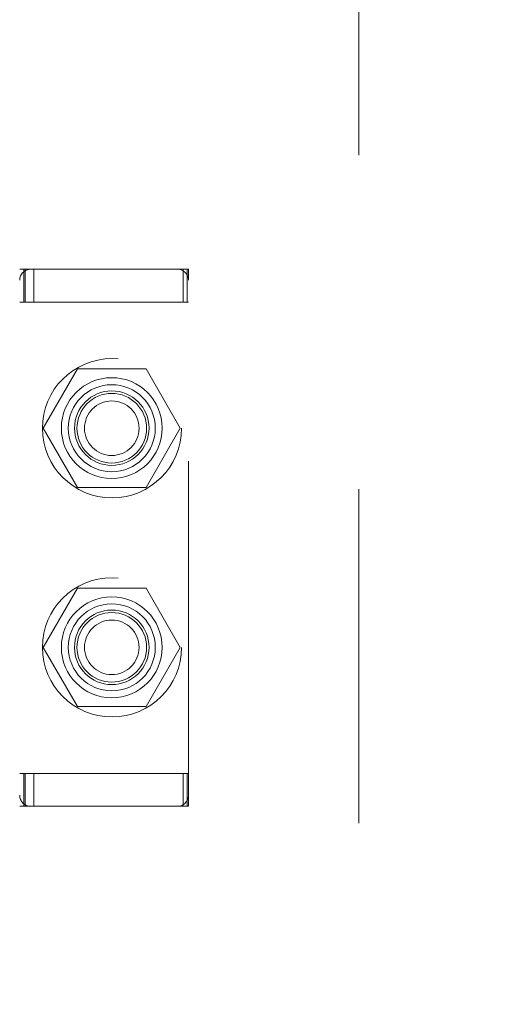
# Model space of a CAD drawing. Header units: inches. Extents: x 0.2 to 10.8, y 0.2 to 8.2.
# Tile 68 of 127: x 3.05 to 3.197, y 4.822 to 5.116. Entities that reach past the tile are written whole.
import ezdxf

# ---------------------------------------------------------------- set-up
doc = ezdxf.new("R2010")
doc.units = ezdxf.units.IN
doc.header["$MEASUREMENT"] = 0
doc.linetypes.add('HIDDEN', pattern=[0.075, 0.05, -0.025])
doc.layers.add('DIMENSIONS', color=140, linetype='Continuous')
doc.styles.add('SLDTEXTSTYLE0', font='TXT', dxfattribs={"width": 0.7})
doc.dimstyles.new('SLDDIMSTYLE0', dxfattribs={"dimtxt": 0.084961, "dimasz": 0.13, "dimexe": 0, "dimexo": 0.0625, "dimgap": 0.02124, "dimtad": 0, "dimtih": 1, "dimtoh": 1, "dimlfac": 12, "dimrnd": 1e-09, "dimzin": 12, "dimdsep": 46, "dimtxsty": 'SLDTEXTSTYLE0', "dimsah": 1, "dimcen": 0.09, "dimadec": 0, "dimazin": 3, "dimtfac": 1, "dimtofl": 0, "dimtmove": 0, "dimatfit": 3, "dimfxl": 0, "dimfrac": 2, "dimtolj": 1, "dimtzin": 12, "dimarcsym": 0})

# ---------------------------------------------------------------- blocks, each defined once
blk = doc.blocks.new('_D_1')
at = {"layer": 'DIMENSIONS'}
for p, q in [((3.14698, 5.2121), (2.49809, 5.2121)), ((2.62309, 5.2121), (2.62309, 4.38821)), ((2.46152, 4.23416), (2.43299, 4.23416)), ((2.43299, 4.23416), (2.43299, 4.09913)), ((2.78467, 4.23416), (2.8132, 4.23416)), ((2.8132, 4.23416), (2.8132, 4.09913)), ((2.43299, 4.09913), (2.46152, 4.09913)), ((2.8132, 4.09913), (2.78467, 4.09913)), ((2.62309, 3.22182), (2.62309, 4.08011)), ((3.14698, 3.22182), (2.49809, 3.22182))]:
    blk.add_line(p, q, dxfattribs=at)
for points in [[(2.62309, 5.2121), (2.60309, 5.0821), (2.64309, 5.0821)], [(2.62309, 3.22182), (2.64309, 3.35182), (2.60309, 3.35182)]]:
    blk.add_solid(points, dxfattribs=at)
at = {"layer": 'DIMENSIONS', "char_height": 0.083333, "attachment_point": 1, "style": 'SLDTEXTSTYLE0'}
for s, insert in [('23.88', (2.46152, 4.3606)), ('606.6', (2.46152, 4.20655))]:
    blk.add_mtext(s, dxfattribs=dict(at, insert=insert))

msp = doc.modelspace()

# ---------------------------------------------------------------- linework, layer by layer
at = {"color": 7, "linetype": 'HIDDEN', "lineweight": 18}
for p, q in [((3.1519828, 3.2757531), (3.1519828, 5.1581698)), ((3.0504376, 5.0416087), (3.052078, 5.0416087)), ((3.0517067, 5.0317662), (3.0517067, 5.0416087)), ((3.052078, 5.0317662), (3.052078, 5.0416087)), ((3.0537185, 5.0416087), (3.052078, 5.0416087)), ((3.0976817, 5.0416087), (3.0537185, 5.0416087)), ((3.0546308, 5.0317662), (3.0546308, 5.0416087)), ((3.0993221, 5.0416087), (3.0976817, 5.0416087)), ((3.0993221, 5.0416087), (3.1009626, 5.0416087)), ((3.0993221, 5.0317662), (3.0993221, 5.0416087)), ((3.1006058, 5.0317662), (3.1006058, 5.0416087)), ((3.1009626, 5.0383279), (3.1009626, 5.0416087)), ((3.1009626, 4.8841284), (3.1009626, 5.0383279)), ((3.052078, 5.0317662), (3.0504376, 5.0317662)), ((3.0993221, 5.0317662), (3.052078, 5.0317662)), ((3.1009626, 5.0317662), (3.0993221, 5.0317662)), ((3.0677487, 5.0117531), (3.0575007, 4.9940031)), ((3.0882446, 5.0117531), (3.0677487, 5.0117531)), ((3.0984926, 4.9940031), (3.0882446, 5.0117531)), ((3.0575007, 4.9940031), (3.0677487, 4.9762531)), ((3.0882446, 4.9762531), (3.0984926, 4.9940031)), ((3.0677487, 4.9762531), (3.0882446, 4.9762531)), ((3.0677487, 4.9461698), (3.0575007, 4.9284198)), ((3.0882446, 4.9461698), (3.0677487, 4.9461698)), ((3.0984926, 4.9284198), (3.0882446, 4.9461698)), ((3.0575007, 4.9284198), (3.0677487, 4.9106698)), ((3.0882446, 4.9106698), (3.0984926, 4.9284198)), ((3.0677487, 4.9106698), (3.0882446, 4.9106698)), ((3.0504376, 4.8906901), (3.052078, 4.8906901)), ((3.0517067, 4.8808476), (3.0517067, 4.8906901)), ((3.052078, 4.8808476), (3.052078, 4.8906901)), ((3.0993221, 4.8906901), (3.052078, 4.8906901)), ((3.0546308, 4.8808476), (3.0546308, 4.8906901)), ((3.0993221, 4.8906901), (3.1009626, 4.8906901)), ((3.0993221, 4.8808476), (3.0993221, 4.8906901)), ((3.1006058, 4.8808476), (3.1006058, 4.8906901)), ((3.1009626, 4.8808476), (3.1009626, 4.8841284)), ((3.052078, 4.8808476), (3.0504376, 4.8808476)), ((3.0537185, 4.8808476), (3.052078, 4.8808476)), ((3.0537185, 4.8808476), (3.0976817, 4.8808476)), ((3.0993221, 4.8808476), (3.0976817, 4.8808476)), ((3.1009626, 4.8808476), (3.0993221, 4.8808476))]:
    msp.add_line(p, q, dxfattribs=at)
for centre, radius in [((3.0780662, 4.9940031), 0.0208333), ((3.0779967, 4.9940366), 0.0150919), ((3.0779967, 4.9940031), 0.0130208), ((3.0779967, 4.9940366), 0.0111549), ((3.0779967, 4.9940031), 0.0104167), ((3.0779967, 4.9940031), 0.0081625), ((3.0780662, 4.9284198), 0.0208333), ((3.0779967, 4.9284198), 0.0150919), ((3.0779967, 4.9284198), 0.0130208), ((3.0779967, 4.9284198), 0.0111549), ((3.0779967, 4.9284198), 0.0104167), ((3.0779967, 4.9284198), 0.0081625)]:
    msp.add_circle(centre, radius, dxfattribs=at)
for centre, start, end in [((3.0537185, 5.0383279), 90, 180), ((3.0976817, 5.0383279), 0, 90), ((3.0537185, 4.8841284), 180, 270), ((3.0976817, 4.8841284), 270, 0)]:
    msp.add_arc(centre, 0.0032808, start, end, dxfattribs=at)

# ---------------------------------------------------------------- dimensions: what is measured, and where the dimension line sits
at = {"layer": 'DIMENSIONS'}
dim = msp.add_linear_dim(base=(2.6230923, 3.2218226), p1=(3.1969828, 5.2121003), p2=(3.1969828, 3.2218226), angle=90, dimstyle='SLDDIMSTYLE0', dxfattribs=at)
dim.commit()
dim.dimension.update_dxf_attribs({"geometry": '_D_1', "text_midpoint": (2.6230923, 4.234162), "dimtype": 160})

doc.saveas('drawing.dxf')
